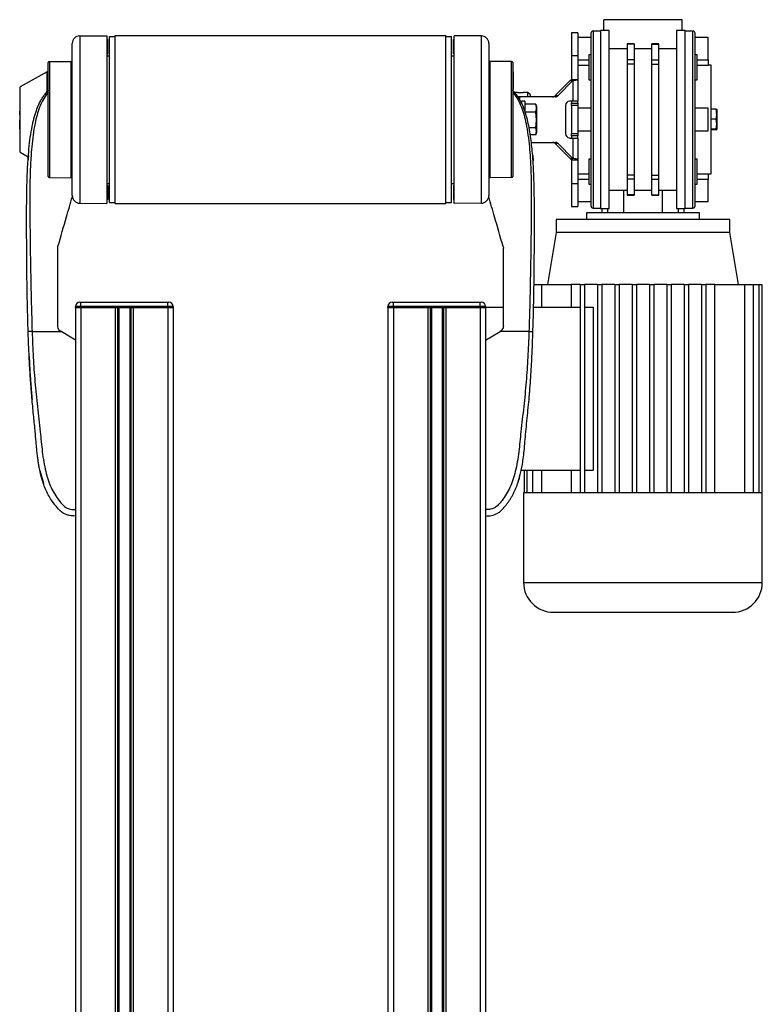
# Model space of a CAD drawing. Header units: millimetres. Extents: x 0 to 420, y 0 to 297.
# Tile 59 of 60: x 293 to 310, y 217 to 240. Entities that reach past the tile are written whole.
import ezdxf

# ---------------------------------------------------------------- set-up
doc = ezdxf.new("R2010")
doc.units = ezdxf.units.MM

msp = doc.modelspace()

# ---------------------------------------------------------------- linework, layer by layer
at = {"color": 7, "linetype": 'Continuous', "lineweight": 25}
for p, q in [((306.8409, 239.58829), (306.8409, 239.83829)), ((308.6409, 239.83829), (306.8409, 239.83829)), ((308.6409, 239.58829), (308.6409, 239.83829)), ((306.2409, 239.53829), (306.0909, 239.53829)), ((306.0909, 239.53829), (306.0909, 239.01285)), ((306.2409, 239.53829), (306.2409, 239.01285)), ((306.7659, 239.57579), (306.5909, 239.57579)), ((306.5909, 239.57579), (306.5909, 237.53829)), ((306.9659, 239.58829), (306.7659, 239.58829)), ((306.7659, 239.58829), (306.7659, 235.48829)), ((306.9659, 235.48829), (306.9659, 239.58829)), ((308.7159, 239.58829), (308.5159, 239.58829)), ((308.5159, 239.58829), (308.5159, 235.48829)), ((308.7159, 235.48829), (308.7159, 239.58829)), ((308.8909, 239.57579), (308.7159, 239.57579)), ((308.8909, 237.53829), (308.8909, 239.57579)), ((294.59066, 235.78677), (294.59066, 239.28981)), ((294.76413, 239.46481), (295.39066, 239.47027)), ((294.76413, 239.46481), (294.76413, 235.61178)), ((295.39066, 239.47027), (295.39066, 235.60631)), ((295.40816, 239.38068), (295.39066, 239.38068)), ((295.40816, 239.05418), (295.40816, 239.38068)), ((295.45216, 239.44829), (295.58066, 239.44829)), ((295.45216, 235.62829), (295.45216, 239.44829)), ((295.58066, 235.60329), (295.58066, 239.47329)), ((295.58066, 239.47329), (303.20066, 239.47329)), ((303.20066, 235.60329), (303.20066, 239.47329)), ((303.20066, 239.44829), (303.32916, 239.44829)), ((303.32916, 235.62829), (303.32916, 239.44829)), ((303.37316, 239.05418), (303.37316, 239.38068)), ((303.37316, 239.38068), (303.39066, 239.38068)), ((304.01718, 239.46481), (303.39066, 239.47027)), ((303.39066, 235.60631), (303.39066, 239.47027)), ((304.01718, 235.61178), (304.01718, 239.46481)), ((304.19066, 239.28981), (304.19066, 235.78677)), ((306.5409, 239.42579), (306.2409, 239.42579)), ((307.5359, 239.27954), (307.3759, 239.27954)), ((307.3759, 239.27954), (307.3759, 239.27613)), ((307.5359, 239.27613), (307.3759, 239.27613)), ((307.3759, 239.27613), (307.3759, 238.91255)), ((307.5359, 239.27954), (307.5359, 239.27613)), ((307.5359, 239.27613), (307.5359, 238.91255)), ((308.1059, 239.27954), (307.9459, 239.27954)), ((307.9459, 239.27613), (307.9459, 239.27954)), ((307.9459, 239.27613), (308.1059, 239.27613)), ((307.9459, 238.91255), (307.9459, 239.27613)), ((308.1059, 239.27613), (308.1059, 239.27954)), ((308.1059, 238.91255), (308.1059, 239.27613)), ((309.2409, 239.42579), (308.9409, 239.42579)), ((309.2409, 238.91581), (309.2409, 239.42579)), ((295.39066, 239.05664), (295.40816, 239.05418)), ((303.39066, 239.05664), (303.37316, 239.05418)), ((307.3759, 239.16329), (306.9659, 239.16329)), ((307.9459, 239.16329), (307.5359, 239.16329)), ((308.5159, 239.16329), (308.1059, 239.16329)), ((294.04066, 236.22808), (294.04066, 238.84851)), ((294.06544, 238.87351), (294.56587, 238.87788)), ((294.06544, 238.87351), (294.06544, 236.20308)), ((294.56587, 236.19871), (294.56587, 238.87788)), ((295.39066, 239.00779), (295.45216, 239.00779)), ((303.32916, 239.00779), (303.39066, 239.00779)), ((304.21544, 238.87788), (304.21544, 236.19871)), ((304.71587, 238.87351), (304.21544, 238.87788)), ((304.71587, 236.20308), (304.71587, 238.87351)), ((304.74066, 238.84851), (304.74066, 236.22808)), ((306.0909, 239.01285), (306.2409, 239.01285)), ((306.0909, 239.01285), (306.0909, 238.46413)), ((306.2409, 239.01285), (306.2409, 238.46413)), ((306.2409, 238.91581), (306.4909, 238.91581)), ((306.5409, 239.02787), (306.4909, 239.02787)), ((306.4909, 239.02787), (306.4909, 238.45287)), ((307.5359, 238.91255), (307.3759, 238.91255)), ((307.3759, 238.91255), (307.3759, 238.81595)), ((307.5359, 238.81595), (307.3759, 238.81595)), ((307.3759, 238.81595), (307.3759, 236.26063)), ((307.5359, 238.91255), (307.5359, 238.81595)), ((307.5359, 238.81595), (307.5359, 236.26063)), ((307.9459, 238.91255), (308.1059, 238.91255)), ((307.9459, 238.81595), (307.9459, 238.91255)), ((307.9459, 238.81595), (308.1059, 238.81595)), ((307.9459, 236.26063), (307.9459, 238.81595)), ((308.1059, 238.81595), (308.1059, 238.91255)), ((308.1059, 236.26063), (308.1059, 238.81595)), ((308.9909, 239.02787), (308.9409, 239.02787)), ((308.9909, 238.74037), (308.9909, 239.02787)), ((308.9909, 238.91581), (309.2409, 238.91581)), ((309.2409, 238.91581), (309.2409, 238.78523)), ((294.01452, 238.63829), (293.39066, 238.28829)), ((294.04066, 238.63829), (294.01452, 238.63829)), ((294.01452, 238.18266), (294.01452, 238.63829)), ((304.75066, 238.63829), (304.74066, 238.63829)), ((304.75066, 238.63829), (304.75066, 238.23829)), ((306.4909, 238.78523), (306.2409, 238.78523)), ((309.2409, 238.78523), (308.9909, 238.78523)), ((308.9909, 238.45287), (308.9909, 238.74037)), ((309.3159, 238.78829), (309.2409, 238.78829)), ((309.3159, 237.53829), (309.3159, 238.78829)), ((306.06203, 238.43494), (305.72043, 238.08957)), ((306.12542, 238.43494), (305.78383, 238.08957)), ((306.06203, 238.43494), (306.12542, 238.43494)), ((306.0909, 238.46413), (306.2409, 238.46413)), ((306.12542, 238.43494), (306.12542, 237.96329)), ((306.2409, 238.46413), (306.2409, 237.96329)), ((306.4909, 238.45287), (306.5409, 238.45287)), ((308.9409, 238.45287), (308.9909, 238.45287)), ((293.39066, 236.78829), (293.39066, 238.28829)), ((304.74066, 238.23829), (304.75066, 238.23829)), ((304.812, 238.16329), (304.78164, 238.16329)), ((305.09066, 238.16329), (305.02066, 238.16329)), ((305.14066, 238.11329), (305.09066, 238.16329)), ((305.09066, 238.06329), (305.09066, 238.16329)), ((304.85468, 238.06329), (304.86566, 238.06329)), ((304.86566, 238.06329), (304.86566, 238.04853)), ((304.89453, 238.06329), (304.86566, 238.06329)), ((305.7226, 238.06329), (304.89453, 238.06329)), ((304.89453, 238.06329), (304.89453, 238.0059)), ((305.02066, 237.96329), (304.94066, 237.96329)), ((304.94066, 237.96329), (304.94066, 237.91942)), ((305.02066, 237.96329), (305.02066, 237.73829)), ((305.14066, 238.11329), (305.14066, 238.06329)), ((305.72043, 238.08957), (305.78383, 238.08957)), ((306.12542, 237.96329), (306.05003, 237.96329)), ((306.0909, 237.96329), (306.0909, 237.91329)), ((306.0909, 237.91329), (306.2409, 237.91329)), ((306.0909, 237.86329), (306.0909, 237.91329)), ((306.2409, 237.96329), (306.12542, 237.96329)), ((306.2409, 237.91329), (306.2409, 237.96329)), ((306.2409, 237.91329), (306.2409, 237.86329)), ((293.39066, 237.80209), (293.38066, 237.80191)), ((293.39066, 237.73322), (293.38066, 237.73305)), ((293.38066, 237.71635), (293.38066, 237.73305)), ((293.38066, 237.71635), (293.39066, 237.71635)), ((293.38066, 237.69274), (293.38066, 237.71635)), ((293.38066, 237.67727), (293.38066, 237.69274)), ((293.38066, 237.69274), (293.39066, 237.69274)), ((293.38066, 237.67727), (293.39066, 237.67711)), ((293.38066, 237.64441), (293.38066, 237.67727)), ((305.27, 237.8934), (305.02066, 237.8934)), ((305.27, 237.70591), (305.02948, 237.70591)), ((305.27, 237.8934), (305.27126, 237.8873)), ((305.28732, 237.52835), (305.27, 237.70591)), ((305.28732, 237.84599), (305.27217, 237.88763)), ((305.28732, 237.84599), (305.28732, 237.79965)), ((305.28732, 237.79965), (305.28732, 237.52835)), ((305.9594, 237.86329), (305.9594, 237.21329)), ((306.2409, 237.86329), (306.0909, 237.86329)), ((306.0909, 237.86329), (306.0909, 237.21329)), ((306.2409, 237.86329), (306.2409, 237.21329)), ((306.5409, 237.80079), (306.2409, 237.80079)), ((309.2409, 237.80079), (308.9409, 237.80079)), ((309.2409, 237.27579), (309.2409, 237.80079)), ((309.42766, 237.77446), (309.3159, 237.77446)), ((309.42766, 237.77446), (309.43972, 237.76926)), ((309.44066, 237.76886), (309.44066, 237.66198)), ((293.38066, 237.64441), (293.39066, 237.64425)), ((293.38066, 237.64318), (293.38066, 237.64441)), ((293.38066, 237.64318), (293.39066, 237.643)), ((293.38066, 237.61706), (293.39066, 237.61712)), ((293.38066, 237.59674), (293.39066, 237.59658)), ((293.38066, 237.56704), (293.39066, 237.56687)), ((293.38066, 237.51865), (293.38066, 237.53547)), ((293.38066, 237.51865), (293.39066, 237.51864)), ((293.38066, 237.50292), (293.38066, 237.51865)), ((293.38066, 237.50292), (293.39066, 237.50275)), ((293.38066, 237.42523), (293.38066, 237.50292)), ((305.27, 237.3508), (305.28732, 237.52835)), ((305.28732, 237.52835), (305.28732, 237.26699)), ((306.5909, 237.53829), (306.5909, 235.50079)), ((308.8909, 235.50079), (308.8909, 237.53829)), ((309.42766, 237.54949), (309.3159, 237.54949)), ((309.3159, 236.28829), (309.3159, 237.53829)), ((309.44066, 237.43141), (309.42766, 237.54949)), ((309.44066, 237.66198), (309.44066, 237.43141)), ((293.38066, 237.42523), (293.39066, 237.42539)), ((293.38066, 237.40977), (293.38066, 237.42523)), ((293.38066, 237.40977), (293.39066, 237.40977)), ((293.38066, 237.34022), (293.38066, 237.40977)), ((293.38066, 237.32352), (293.38066, 237.34022)), ((293.38066, 237.34022), (293.39066, 237.34022)), ((293.38066, 237.32352), (293.39066, 237.32335)), ((293.38066, 237.32193), (293.38066, 237.32352)), ((293.38066, 237.32193), (293.39066, 237.32182)), ((293.38066, 237.31593), (293.38066, 237.32193)), ((293.38066, 237.31593), (293.39066, 237.31575)), ((305.27, 237.3508), (305.1179, 237.3508)), ((305.28732, 237.26699), (305.27, 237.3508)), ((305.27, 237.18319), (305.28732, 237.26699)), ((305.27217, 237.18896), (305.28732, 237.2306)), ((305.28732, 237.26699), (305.28732, 237.2306)), ((306.2409, 237.27579), (306.5409, 237.27579)), ((308.9409, 237.27579), (309.2409, 237.27579)), ((309.42766, 237.31333), (309.3159, 237.31333)), ((309.42766, 237.30213), (309.3159, 237.30213)), ((309.42766, 237.31333), (309.44066, 237.43141)), ((309.44066, 237.30773), (309.42766, 237.31333)), ((309.42766, 237.30213), (309.44066, 237.30773)), ((309.44066, 237.43141), (309.44066, 237.30773)), ((305.27, 237.18319), (305.14648, 237.18319)), ((305.16973, 237.01329), (305.7226, 237.01329)), ((306.05003, 237.11329), (306.12542, 237.11329)), ((306.0909, 237.21329), (306.2409, 237.21329)), ((306.0909, 237.16329), (306.0909, 237.21329)), ((306.2409, 237.16329), (306.0909, 237.16329)), ((306.0909, 237.16329), (306.0909, 237.11329)), ((306.12542, 237.11329), (306.12542, 236.64164)), ((306.12542, 237.11329), (306.2409, 237.11329)), ((306.2409, 237.21329), (306.2409, 237.16329)), ((306.2409, 237.11329), (306.2409, 237.16329)), ((306.2409, 237.11329), (306.2409, 236.61246)), ((293.39066, 236.78829), (293.5791, 236.68257)), ((305.78383, 236.98702), (305.72043, 236.98702)), ((305.72043, 236.98702), (306.06203, 236.64164)), ((305.78383, 236.98702), (306.12542, 236.64164)), ((293.58055, 236.69982), (293.57102, 236.58964)), ((293.58812, 236.69995), (293.58047, 236.69982)), ((305.20085, 236.69983), (305.1929, 236.69997)), ((305.20076, 236.69983), (305.21029, 236.58964)), ((305.21029, 236.58964), (305.21029, 236.58964)), ((306.06203, 236.64164), (306.12542, 236.64164)), ((306.0909, 236.61246), (306.2409, 236.61246)), ((306.0909, 236.61246), (306.0909, 236.06374)), ((306.2409, 236.61246), (306.2409, 236.06374)), ((306.5409, 236.62371), (306.4909, 236.62371)), ((306.4909, 236.62371), (306.4909, 236.04871)), ((308.9909, 236.62371), (308.9409, 236.62371)), ((308.9909, 236.33621), (308.9909, 236.62371)), ((308.9909, 236.04871), (308.9909, 236.33621)), ((294.06544, 236.20308), (294.56587, 236.19871)), ((304.71587, 236.20308), (304.21544, 236.19871)), ((306.2409, 236.29136), (306.4909, 236.29136)), ((306.4909, 236.16078), (306.2409, 236.16078)), ((307.5359, 236.26063), (307.3759, 236.26063)), ((307.3759, 236.26063), (307.3759, 236.16404)), ((307.5359, 236.16404), (307.3759, 236.16404)), ((307.3759, 236.16404), (307.3759, 235.80045)), ((307.5359, 236.26063), (307.5359, 236.16404)), ((307.5359, 236.16404), (307.5359, 235.80045)), ((307.9459, 236.26063), (308.1059, 236.26063)), ((307.9459, 236.16404), (307.9459, 236.26063)), ((307.9459, 236.16404), (308.1059, 236.16404)), ((307.9459, 235.80045), (307.9459, 236.16404)), ((308.1059, 236.16404), (308.1059, 236.26063)), ((308.1059, 235.80045), (308.1059, 236.16404)), ((308.9909, 236.29136), (309.2409, 236.29136)), ((309.2409, 236.16078), (308.9909, 236.16078)), ((309.2409, 236.29136), (309.2409, 236.16078)), ((309.2409, 236.28829), (309.3159, 236.28829)), ((309.2409, 235.65079), (309.2409, 236.16078)), ((295.39066, 236.06879), (295.45216, 236.06879)), ((295.39066, 236.01994), (295.40816, 236.0224)), ((295.40816, 236.0224), (295.40816, 235.6959)), ((303.32916, 236.06879), (303.39066, 236.06879)), ((303.37316, 236.0224), (303.37316, 235.6959)), ((303.39066, 236.01994), (303.37316, 236.0224)), ((306.0909, 236.06374), (306.2409, 236.06374)), ((306.0909, 236.06374), (306.0909, 235.53829)), ((306.2409, 236.06374), (306.2409, 235.53829)), ((306.4909, 236.04871), (306.5409, 236.04871)), ((306.9659, 235.91329), (307.3759, 235.91329)), ((307.29369, 235.91329), (307.29369, 235.38829)), ((307.5359, 235.91329), (307.9459, 235.91329)), ((308.1059, 235.91329), (308.5159, 235.91329)), ((308.18811, 235.38829), (308.18811, 235.91329)), ((308.9409, 236.04871), (308.9909, 236.04871)), ((295.40816, 235.6959), (295.39066, 235.6959)), ((303.37316, 235.6959), (303.39066, 235.6959)), ((306.2409, 235.65079), (306.5409, 235.65079)), ((307.5359, 235.80045), (307.3759, 235.80045)), ((307.3759, 235.80045), (307.3759, 235.79705)), ((307.3759, 235.79705), (307.5359, 235.79705)), ((307.5359, 235.80045), (307.5359, 235.79705)), ((307.9459, 235.80045), (308.1059, 235.80045)), ((307.9459, 235.79705), (307.9459, 235.80045)), ((307.9459, 235.79705), (308.1059, 235.79705)), ((308.1059, 235.79705), (308.1059, 235.80045)), ((308.9409, 235.65079), (309.2409, 235.65079)), ((294.76413, 235.61178), (295.39066, 235.60631)), ((295.45216, 235.62829), (295.58066, 235.62829)), ((295.58066, 235.60329), (303.20066, 235.60329)), ((303.20066, 235.62829), (303.32916, 235.62829)), ((304.01718, 235.61178), (303.39066, 235.60631)), ((306.0909, 235.53829), (306.2409, 235.53829)), ((306.5909, 235.50079), (306.7659, 235.50079)), ((306.7659, 235.48829), (306.9659, 235.48829)), ((306.7909, 235.48829), (306.7909, 235.38829)), ((306.9285, 235.38829), (306.9285, 235.48829)), ((308.5159, 235.48829), (308.7159, 235.48829)), ((308.5533, 235.48829), (308.5533, 235.38829)), ((308.6909, 235.38829), (308.6909, 235.48829)), ((308.7159, 235.50079), (308.8909, 235.50079)), ((305.7409, 235.23829), (305.7409, 234.93829)), ((309.7409, 235.23829), (305.7409, 235.23829)), ((306.4409, 235.38829), (306.4409, 235.23829)), ((309.0409, 235.38829), (306.4409, 235.38829)), ((309.0409, 235.23829), (309.0409, 235.38829)), ((309.7409, 234.93829), (309.7409, 235.23829)), ((305.7409, 234.93829), (305.5409, 233.73829)), ((309.7409, 234.93829), (305.7409, 234.93829)), ((309.9409, 233.73829), (309.7409, 234.93829)), ((294.25641, 234.57316), (294.26235, 234.61494)), ((304.51897, 234.61494), (304.5249, 234.57316)), ((305.23045, 233.73829), (305.40424, 233.73829)), ((305.40424, 233.73829), (305.40424, 233.21329)), ((305.40424, 233.73829), (306.08636, 233.73829)), ((306.2909, 233.73829), (306.08636, 233.73829)), ((306.08636, 233.73829), (306.08636, 233.21329)), ((306.2909, 233.73829), (306.3909, 233.73829)), ((306.2909, 233.73829), (306.2909, 228.93829)), ((306.3909, 233.73829), (306.3909, 228.93829)), ((306.6909, 233.73829), (306.3909, 233.73829)), ((306.6909, 233.73829), (306.7909, 233.73829)), ((306.6909, 233.73829), (306.6909, 228.93829)), ((306.7909, 233.73829), (306.7909, 228.93829)), ((307.0909, 233.73829), (306.7909, 233.73829)), ((307.0909, 233.73829), (307.1909, 233.73829)), ((307.0909, 233.73829), (307.0909, 228.93829)), ((307.1909, 233.73829), (307.1909, 228.93829)), ((307.4909, 233.73829), (307.1909, 233.73829)), ((307.4909, 233.73829), (307.5909, 233.73829)), ((307.4909, 233.73829), (307.4909, 228.93829)), ((307.5909, 233.73829), (307.5909, 228.93829)), ((307.8909, 233.73829), (307.5909, 233.73829)), ((307.8909, 233.73829), (307.9909, 233.73829)), ((307.8909, 233.73829), (307.8909, 228.93829)), ((307.9909, 233.73829), (307.9909, 228.93829)), ((308.2909, 233.73829), (307.9909, 233.73829)), ((308.2909, 233.73829), (308.3909, 233.73829)), ((308.2909, 233.73829), (308.2909, 228.93829)), ((308.3909, 233.73829), (308.3909, 228.93829)), ((308.6909, 233.73829), (308.3909, 233.73829)), ((308.6909, 233.73829), (308.7909, 233.73829)), ((308.6909, 233.73829), (308.6909, 228.93829)), ((308.7909, 233.73829), (308.7909, 228.93829)), ((309.0909, 233.73829), (308.7909, 233.73829)), ((309.0909, 233.73829), (309.1909, 233.73829)), ((309.0909, 233.73829), (309.0909, 228.93829)), ((309.1909, 233.73829), (309.1909, 228.93829)), ((309.39544, 233.73829), (309.1909, 233.73829)), ((309.39544, 228.93829), (309.39544, 233.73829)), ((309.39544, 233.73829), (310.07756, 233.73829)), ((310.07756, 233.73829), (310.07756, 228.93829)), ((310.07756, 233.73829), (310.28255, 233.73829)), ((310.28255, 233.73829), (310.28255, 228.93829)), ((310.28255, 233.73829), (310.41298, 233.73829)), ((310.41298, 233.73829), (310.41298, 228.93829)), ((310.41298, 233.73829), (310.47951, 233.73829)), ((310.47951, 233.73829), (310.47951, 228.93829)), ((294.79066, 233.2307), (294.66566, 233.2307)), ((294.66566, 233.2057), (294.66566, 233.2307)), ((294.66566, 233.2057), (294.66566, 201.8307)), ((294.66566, 233.2057), (294.79066, 233.2057)), ((294.79066, 233.2057), (294.66566, 233.2057)), ((294.76566, 233.3307), (294.79066, 233.3307)), ((294.79066, 233.2307), (294.79066, 233.3307)), ((294.79066, 233.3307), (296.79066, 233.3307)), ((294.79066, 233.2307), (294.79066, 233.2057)), ((296.79066, 233.2307), (294.79066, 233.2307)), ((294.79066, 233.2057), (294.79066, 201.8307)), ((294.79066, 233.2057), (295.58316, 233.2057)), ((294.79066, 233.2057), (296.79066, 233.2057)), ((295.58316, 233.2057), (295.58316, 201.8307)), ((295.63736, 233.2057), (295.63736, 201.8307)), ((295.66606, 233.2057), (295.66606, 201.8307)), ((295.91525, 233.2057), (295.91525, 201.8307)), ((295.94396, 233.2057), (295.94396, 201.8307)), ((295.99816, 233.2057), (295.99816, 201.8307)), ((295.99816, 233.2057), (296.79066, 233.2057)), ((296.79066, 233.2307), (296.79066, 233.3307)), ((296.79066, 233.3307), (296.81566, 233.3307)), ((296.91566, 233.2307), (296.79066, 233.2307)), ((296.79066, 233.2057), (296.79066, 233.2307)), ((296.79066, 233.2057), (296.79066, 201.8307)), ((296.79066, 233.2057), (296.91566, 233.2057)), ((296.91566, 233.2057), (296.79066, 233.2057)), ((296.91566, 233.2307), (296.91566, 233.2057)), ((296.91566, 233.2057), (296.91566, 201.8307)), ((301.86566, 233.2057), (301.86566, 233.2307)), ((301.99066, 233.2307), (301.86566, 233.2307)), ((301.86566, 233.2057), (301.86566, 201.8307)), ((301.86566, 233.2057), (301.99066, 233.2057)), ((301.99066, 233.2057), (301.86566, 233.2057)), ((301.96566, 233.3307), (301.99066, 233.3307)), ((301.99066, 233.2307), (301.99066, 233.3307)), ((301.99066, 233.3307), (303.99066, 233.3307)), ((301.99066, 233.2307), (301.99066, 233.2057)), ((303.99066, 233.2307), (301.99066, 233.2307)), ((301.99066, 233.2057), (301.99066, 201.8307)), ((301.99066, 233.2057), (302.78316, 233.2057)), ((301.99066, 233.2057), (303.99066, 233.2057)), ((302.78316, 233.2057), (302.78316, 201.8307)), ((302.83736, 233.2057), (302.83736, 201.8307)), ((302.86606, 233.2057), (302.86606, 201.8307)), ((303.11525, 233.2057), (303.11525, 201.8307)), ((303.14396, 233.2057), (303.14396, 201.8307)), ((303.19816, 233.2057), (303.19816, 201.8307)), ((303.19816, 233.2057), (303.99066, 233.2057)), ((303.99066, 233.2307), (303.99066, 233.3307)), ((303.99066, 233.3307), (304.01566, 233.3307)), ((304.11566, 233.2307), (303.99066, 233.2307)), ((303.99066, 233.2057), (303.99066, 233.2307)), ((303.99066, 233.2057), (303.99066, 201.8307)), ((303.99066, 233.2057), (304.11566, 233.2057)), ((304.11566, 233.2057), (303.99066, 233.2057)), ((304.11566, 233.2307), (304.11566, 233.2057)), ((304.11566, 233.21329), (304.5249, 233.21329)), ((304.11566, 233.2057), (304.11566, 201.8307)), ((305.22085, 233.21329), (306.2909, 233.21329)), ((306.3909, 233.21329), (306.59009, 233.21329)), ((306.59009, 233.21329), (306.59009, 229.46329)), ((293.66679, 232.65568), (294.33312, 232.65568)), ((294.33312, 232.65568), (294.3291, 232.6581)), ((294.66566, 232.45568), (294.33312, 232.65568)), ((304.11566, 232.45568), (304.44819, 232.65568)), ((304.44819, 232.65568), (304.45221, 232.6581)), ((305.11453, 232.65568), (304.44819, 232.65568)), ((294.66566, 232.45568), (294.66566, 228.55568)), ((304.11566, 232.45568), (304.11566, 228.55568)), ((293.59875, 232.08385), (293.59876, 232.08385)), ((305.17687, 231.97384), (305.18248, 232.08385)), ((293.60444, 231.97385), (293.6058, 231.94724)), ((293.61749, 231.73421), (293.65427, 231.23291)), ((305.14775, 231.48798), (305.15292, 231.56733)), ((305.16232, 231.71508), (305.16382, 231.73422)), ((293.84721, 229.45502), (293.92615, 229.16667)), ((304.85502, 229.16326), (304.91483, 229.36376)), ((304.93736, 229.46329), (306.2909, 229.46329)), ((305.00229, 229.46329), (305.00229, 228.93829)), ((305.06882, 229.46329), (305.06882, 228.93829)), ((305.19925, 229.46329), (305.19925, 228.93829)), ((305.40424, 229.46329), (305.40424, 228.93829)), ((306.08636, 229.46329), (306.08636, 228.93829)), ((306.3909, 229.46329), (306.59009, 229.46329)), ((304.9909, 228.93829), (304.9909, 226.87579)), ((305.00229, 228.93829), (304.9909, 228.93829)), ((305.06882, 228.93829), (305.00229, 228.93829)), ((305.19925, 228.93829), (305.06882, 228.93829)), ((305.40424, 228.93829), (305.19925, 228.93829)), ((306.2909, 228.93829), (305.40424, 228.93829)), ((306.6909, 228.93829), (306.2909, 228.93829)), ((307.0909, 228.93829), (306.6909, 228.93829)), ((307.4909, 228.93829), (307.0909, 228.93829)), ((307.9909, 228.93829), (307.4909, 228.93829)), ((308.3909, 228.93829), (307.9909, 228.93829)), ((308.7909, 228.93829), (308.3909, 228.93829)), ((309.1909, 228.93829), (308.7909, 228.93829)), ((310.07756, 228.93829), (309.1909, 228.93829)), ((310.28255, 228.93829), (310.07756, 228.93829)), ((310.41298, 228.93829), (310.28255, 228.93829)), ((310.47951, 228.93829), (310.41298, 228.93829)), ((310.4909, 228.93829), (310.47951, 228.93829)), ((310.4909, 226.87579), (310.4909, 228.93829)), ((304.9909, 226.87579), (307.7409, 226.87579)), ((307.7409, 226.87579), (310.4909, 226.87579))]:
    msp.add_line(p, q, dxfattribs=at)
at = {"color": 7, "linetype": 'Continuous', "lineweight": 25, "flags": 128}
for points in [[(305.20085, 236.69983), (305.20079, 236.69983), (305.20076, 236.69983)], [(293.60397, 231.97384), (293.60397, 231.97384), (293.60397, 231.97385)], [(305.17734, 231.97386), (305.17734, 231.97385), (305.17735, 231.97384)], [(305.17735, 231.97384), (305.17734, 231.97384), (305.17734, 231.97385)]]:
    msp.add_lwpolyline(points, dxfattribs=at)
at = {"color": 7, "linetype": 'Continuous', "lineweight": 25}
for centre, radius, start, end in [((306.5909, 239.52579), 0.05, 90, 180), ((308.8909, 239.52579), 0.05, 0, 90), ((294.76566, 239.28981), 0.175, 90.5, 180), ((304.01566, 239.28981), 0.175, 0, 89.5), ((294.06566, 238.84851), 0.025, 90.5, 180), ((294.56566, 238.90288), 0.025, 270.5, 0), ((304.21566, 238.90288), 0.025, 180, 269.5), ((304.71566, 238.84851), 0.025, 0, 89.5), ((305.65848, 238.14947), 0.08618, 270.482371, 315.964056), ((305.72187, 238.14947), 0.08618, 270.482371, 315.964056), ((306.05495, 237.86776), 0.09566, 92.952141, 182.675337), ((305.65848, 236.92712), 0.08618, 44.035944, 89.517629), ((305.72187, 236.92712), 0.08618, 44.035944, 89.517629), ((306.05495, 237.20883), 0.09566, 177.324663, 267.047859), ((294.06566, 236.22808), 0.025, 180, 269.5), ((294.56566, 236.17371), 0.025, 0, 89.5), ((304.21566, 236.17371), 0.025, 90.5, 180), ((304.71566, 236.22808), 0.025, 270.5, 0), ((294.76566, 235.78677), 0.175, 180, 269.5), ((304.01566, 235.78677), 0.175, 270.5, 0), ((306.5909, 235.55079), 0.05, 180, 270), ((308.8909, 235.55079), 0.05, 270, 0), ((294.76566, 233.2307), 0.1, 90, 180), ((296.81566, 233.2307), 0.1, 0, 90), ((301.96566, 233.2307), 0.1, 90, 180), ((304.01566, 233.2307), 0.1, 0, 90), ((305.6784, 226.87579), 0.6875, 180, 270), ((309.8034, 226.87579), 0.6875, 270, 0)]:
    msp.add_arc(centre, radius, start, end, dxfattribs=at)
for points, knots in [([(306.5409, 239.52579), (306.5409, 239.52252), (306.5409, 239.51598), (306.5409, 239.46316), (306.5409, 239.37992), (306.5409, 239.26415), (306.5409, 239.12069), (306.5409, 239.00266), (306.5409, 238.94367)], [0, 0, 0, 0, 0.1666145, 0.33340129, 0.50000005, 0.66661455, 0.83338947, 1, 1, 1, 1]), ([(308.9409, 238.94367), (308.9409, 238.99836), (308.9409, 239.10993), (308.9409, 239.2503), (308.9409, 239.35846), (308.9409, 239.43574), (308.9409, 239.48692), (308.9409, 239.51966), (308.9409, 239.52374), (308.9409, 239.52579)], [0, 0, 0, 0, 0.154037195, 0.314245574, 0.479903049, 0.607550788, 0.737214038, 0.868256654, 1, 1, 1, 1]), ([(306.5409, 238.94367), (306.5409, 238.88005), (306.5409, 238.75275), (306.5409, 238.5346), (306.5409, 238.30111), (306.5409, 238.05415), (306.5409, 237.79845), (306.5409, 237.53828), (306.5409, 237.27811), (306.5409, 237.02242), (306.5409, 236.77546), (306.5409, 236.54197), (306.5409, 236.32383), (306.5409, 236.19653), (306.5409, 236.13292)], [0, 0, 0, 0, 0.08330921, 0.16670062, 0.25, 0.33330707, 0.41670046, 0.50000002, 0.58330727, 0.66670065, 0.75000003, 0.83330728, 0.91669474, 1, 1, 1, 1]), ([(308.9409, 236.13292), (308.9409, 236.19158), (308.9409, 236.31126), (308.9409, 236.5188), (308.9409, 236.729), (308.9409, 236.93538), (308.9409, 237.13102), (308.9409, 237.33303), (308.9409, 237.53829), (308.9409, 237.74356), (308.9409, 237.94556), (308.9409, 238.1412), (308.9409, 238.3476), (308.9409, 238.55779), (308.9409, 238.76533), (308.9409, 238.88501), (308.9409, 238.94367)], [0, 0, 0, 0, 0.0770186, 0.15712279, 0.23995153, 0.3037754, 0.36860702, 0.43412833, 0.5, 0.56587168, 0.63139298, 0.69622461, 0.76004848, 0.84288465, 0.92298862, 1, 1, 1, 1]), ([(293.57556, 232.65237), (293.56961, 232.85573), (293.5577, 233.26238), (293.54807, 233.86948), (293.54301, 234.40337), (293.54095, 234.86584), (293.54058, 235.15747), (293.54071, 235.34824), (293.54089, 235.43576), (293.54121, 235.52013), (293.54169, 235.60267), (293.5424, 235.68815), (293.54344, 235.78006), (293.54509, 235.89057), (293.54748, 236.00786), (293.55079, 236.13029), (293.55481, 236.24876), (293.56033, 236.37965), (293.56767, 236.51781), (293.57991, 236.70266), (293.5994, 236.92511), (293.63277, 237.1897), (293.66939, 237.3938), (293.70361, 237.54037), (293.72877, 237.63397), (293.75818, 237.72796), (293.79115, 237.81741), (293.8297, 237.90555), (293.87398, 237.98966), (293.92549, 238.07039), (293.9835, 238.14772), (294.02824, 238.19469), (294.05231, 238.21995)], [0, 0, 0, 0, 0.10501624, 0.21000012, 0.3148093, 0.38417565, 0.45402283, 0.46974914, 0.48595735, 0.50078255, 0.51489215, 0.53016847, 0.54660973, 0.56420695, 0.58951768, 0.60961461, 0.62993527, 0.65313231, 0.67956677, 0.7034488, 0.75098221, 0.79627837, 0.84125889, 0.85770847, 0.87473965, 0.89224616, 0.91011436, 0.92619338, 0.9450023, 0.96297697, 0.98008872, 1, 1, 1, 1]), ([(294.04066, 238.16705), (294.03367, 238.15924), (293.98685, 238.1069), (293.91596, 237.99572), (293.83697, 237.82695), (293.77837, 237.64207), (293.7276, 237.42643), (293.6871, 237.18103), (293.65652, 236.9119), (293.63278, 236.6001), (293.61798, 236.24863), (293.61119, 235.77924), (293.61536, 235.2291), (293.62316, 234.59368), (293.63356, 233.95188), (293.64686, 233.30498), (293.66014, 232.87207), (293.66679, 232.65568)], [0, 0, 0, 0, 0.00615944, 0.0412947, 0.07659433, 0.11181153, 0.14731687, 0.19449532, 0.24197954, 0.28942615, 0.36035474, 0.43139991, 0.54522396, 0.65908354, 0.77283871, 0.88645381, 1, 1, 1, 1]), ([(305.20576, 232.65237), (305.21021, 232.79906), (305.2193, 233.09887), (305.22832, 233.55458), (305.23477, 234.01439), (305.23818, 234.41378), (305.2399, 234.75387), (305.24059, 235.02536), (305.24075, 235.29508), (305.24018, 235.57386), (305.23785, 235.80326), (305.23463, 235.96936), (305.23261, 236.05392), (305.23035, 236.13366), (305.22806, 236.20315), (305.22545, 236.27272), (305.22272, 236.33777), (305.21945, 236.40703), (305.21594, 236.47361), (305.2122, 236.5375), (305.20827, 236.59867), (305.20065, 236.70706), (305.18789, 236.85843), (305.16572, 237.05829), (305.13754, 237.25338), (305.10078, 237.44768), (305.05349, 237.6376), (304.99184, 237.82149), (304.90924, 237.99357), (304.82835, 238.11008), (304.76528, 238.18298), (304.74083, 238.2079), (304.729, 238.21995)], [0, 0, 0, 0, 0.0757702, 0.15485711, 0.23590506, 0.31485054, 0.36399108, 0.41519555, 0.45865907, 0.50762015, 0.56426777, 0.58171923, 0.5968623, 0.60967945, 0.62453602, 0.63416312, 0.64698127, 0.65929869, 0.67111214, 0.6824202, 0.69322322, 0.70352316, 0.73970395, 0.77276709, 0.80790749, 0.84137847, 0.87484774, 0.91020132, 0.94506666, 0.98012916, 0.9903909, 1, 1, 1, 1]), ([(304.74066, 238.16705), (304.74764, 238.15924), (304.79446, 238.1069), (304.86535, 237.99572), (304.94435, 237.82695), (305.00294, 237.64207), (305.05371, 237.42643), (305.09421, 237.18103), (305.12479, 236.9119), (305.14853, 236.6001), (305.16333, 236.24863), (305.17012, 235.77924), (305.16595, 235.2291), (305.15816, 234.59368), (305.14775, 233.95188), (305.13446, 233.30498), (305.12117, 232.87207), (305.11453, 232.65568)], [0, 0, 0, 0, 0.006159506, 0.04129477, 0.076594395, 0.111811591, 0.147316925, 0.194495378, 0.241979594, 0.2894262, 0.360354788, 0.431399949, 0.545223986, 0.659083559, 0.772838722, 0.886453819, 1, 1, 1, 1]), ([(305.02066, 238.16329), (305.01951, 238.1631), (305.01722, 238.1627), (304.99941, 238.15994), (304.97304, 238.15683), (304.93986, 238.15455), (304.90409, 238.15418), (304.86988, 238.15583), (304.84053, 238.15881), (304.82015, 238.1617), (304.81025, 238.16336), (304.81164, 238.16313), (304.812, 238.16307)], [0, 0, 0, 0, 0.10634979, 0.21266433, 0.31989791, 0.42779008, 0.53466558, 0.64043121, 0.74672471, 0.85435244, 0.96205838, 1, 1, 1, 1]), ([(305.28732, 237.79965), (305.28431, 237.82942), (305.28114, 237.86086), (305.27056, 237.89176), (305.27, 237.8934)], [0, 0, 0, 0, 0.9470257, 1, 1, 1, 1]), ([(305.27, 237.70591), (305.27213, 237.71229), (305.28248, 237.74324), (305.28518, 237.77469), (305.28732, 237.79965)], [0, 0, 0, 0, 0.20618569, 1, 1, 1, 1]), ([(309.44066, 237.66198), (309.4384, 237.69769), (309.43602, 237.73541), (309.42808, 237.77249), (309.42766, 237.77446)], [0, 0, 0, 0, 0.9470257, 1, 1, 1, 1]), ([(309.42766, 237.54949), (309.42926, 237.55715), (309.43703, 237.59429), (309.43905, 237.63202), (309.44066, 237.66198)], [0, 0, 0, 0, 0.206185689, 1, 1, 1, 1]), ([(293.58066, 236.69977), (293.57947, 236.68674), (293.57613, 236.65005), (293.57299, 236.61333), (293.57096, 236.58965)], [0, 0, 0, 0, 0.35496361, 1, 1, 1, 1]), ([(305.20029, 236.70695), (305.20033, 236.70655), (305.20092, 236.69916), (305.20088, 236.6995), (305.20085, 236.69983)], [0, 0, 0, 0, 0.05453467, 1, 1, 1, 1]), ([(306.5409, 236.13292), (306.5409, 236.07393), (306.5409, 235.95588), (306.5409, 235.81243), (306.5409, 235.69666), (306.5409, 235.61342), (306.5409, 235.56061), (306.5409, 235.55406), (306.5409, 235.55079)], [0, 0, 0, 0, 0.166618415, 0.333401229, 0.499999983, 0.666614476, 0.833401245, 1, 1, 1, 1]), ([(308.9409, 235.55079), (308.9409, 235.55284), (308.9409, 235.55693), (308.9409, 235.58966), (308.9409, 235.64085), (308.9409, 235.71813), (308.9409, 235.82629), (308.9409, 235.96667), (308.9409, 236.07823), (308.9409, 236.13292)], [0, 0, 0, 0, 0.13174335, 0.26278596, 0.39244922, 0.52009696, 0.6857693, 0.84597725, 1, 1, 1, 1]), ([(294.26235, 234.61494), (294.32837, 234.84262), (294.44005, 235.22773), (294.55011, 235.60723), (294.5951, 235.76237)], [0, 0, 0, 0, 0.59121119, 1, 1, 1, 1]), ([(304.51897, 234.61494), (304.45294, 234.84262), (304.34126, 235.22773), (304.2312, 235.60723), (304.18622, 235.76237)], [0, 0, 0, 0, 0.591211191, 1, 1, 1, 1]), ([(294.25641, 232.78664), (294.25641, 232.93591), (294.25641, 233.23446), (294.25641, 233.68208), (294.25641, 234.12891), (294.25641, 234.42508), (294.25641, 234.57316)], [0, 0, 0, 0, 0.2489383, 0.49787971, 0.74893157, 1, 1, 1, 1]), ([(304.5249, 232.78664), (304.5249, 232.93591), (304.5249, 233.23446), (304.5249, 233.68208), (304.5249, 234.12891), (304.5249, 234.42508), (304.5249, 234.57316)], [0, 0, 0, 0, 0.2489383, 0.49787971, 0.74893157, 1, 1, 1, 1]), ([(294.3291, 232.6581), (294.31559, 232.6682), (294.28856, 232.68839), (294.26193, 232.73442), (294.25828, 232.76895), (294.25641, 232.78664)], [0, 0, 0, 0, 0.32777673, 0.65559959, 1, 1, 1, 1]), ([(304.5249, 232.78664), (304.52322, 232.76991), (304.51986, 232.73644), (304.49422, 232.68987), (304.46652, 232.66892), (304.45221, 232.6581)], [0, 0, 0, 0, 0.32600015, 0.65198214, 1, 1, 1, 1]), ([(293.66679, 232.65568), (293.65501, 232.65528), (293.63061, 232.65446), (293.60016, 232.65338), (293.57939, 232.6526), (293.5768, 232.65244), (293.57556, 232.65237)], [0, 0, 0, 0, 0.241201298, 0.5, 0.758798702, 1, 1, 1, 1]), ([(294.66566, 228.40568), (294.61762, 228.40772), (294.54456, 228.41083), (294.44997, 228.43853), (294.37298, 228.47598), (294.30021, 228.53554), (294.23401, 228.61037), (294.16377, 228.69761), (294.092, 228.80254), (294.02122, 228.92829), (293.9601, 229.06265), (293.89176, 229.25157), (293.85205, 229.41342), (293.82799, 229.54153), (293.8204, 229.58502), (293.81321, 229.62943), (293.8064, 229.67476), (293.79995, 229.721), (293.79278, 229.77643), (293.78333, 229.85648), (293.77496, 229.93778), (293.76782, 230.01343), (293.76278, 230.0694), (293.75744, 230.13068), (293.75177, 230.19723), (293.74563, 230.26903), (293.73122, 230.43355), (293.70309, 230.70507), (293.66536, 231.08053), (293.63354, 231.4742), (293.60922, 231.86164), (293.58977, 232.25532), (293.58043, 232.51636), (293.57556, 232.65237)], [0, 0, 0, 0, 0.030960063, 0.047093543, 0.063329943, 0.085979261, 0.107265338, 0.127838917, 0.158305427, 0.18925247, 0.220909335, 0.253496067, 0.318825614, 0.328141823, 0.337638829, 0.347317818, 0.357179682, 0.367224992, 0.377453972, 0.393248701, 0.419253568, 0.430203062, 0.442295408, 0.455529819, 0.469903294, 0.485410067, 0.502041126, 0.576499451, 0.661601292, 0.745596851, 0.831404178, 0.912163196, 1, 1, 1, 1]), ([(293.66679, 232.65568), (293.67458, 232.45673), (293.68968, 232.07135), (293.72929, 231.49444), (293.78506, 230.92424), (293.84226, 230.46403), (293.87667, 230.11782), (293.90041, 229.88575), (293.93275, 229.65643), (293.97639, 229.43894), (294.0321, 229.24207), (294.10149, 229.06694), (294.1848, 228.90815), (294.27683, 228.77471), (294.35508, 228.68073), (294.41314, 228.62512), (294.45525, 228.59506), (294.50058, 228.57554), (294.57049, 228.55756), (294.62673, 228.55645), (294.66566, 228.55568)], [0, 0, 0, 0, 0.1345803, 0.26068914, 0.39082578, 0.52181644, 0.5741497, 0.62601194, 0.67949707, 0.73064361, 0.77586761, 0.81764306, 0.85781887, 0.89689395, 0.92715545, 0.94043218, 0.95125664, 0.96201285, 0.97370949, 1, 1, 1, 1]), ([(305.11453, 232.65568), (305.10673, 232.45673), (305.09163, 232.07135), (305.05203, 231.49444), (304.99625, 230.92424), (304.93906, 230.46403), (304.90464, 230.11782), (304.8809, 229.88575), (304.84856, 229.65643), (304.80492, 229.43894), (304.74922, 229.24207), (304.67983, 229.06694), (304.59652, 228.90815), (304.50448, 228.77471), (304.42623, 228.68073), (304.36817, 228.62512), (304.32606, 228.59506), (304.28073, 228.57554), (304.21082, 228.55756), (304.15458, 228.55645), (304.11566, 228.55568)], [0, 0, 0, 0, 0.1345803, 0.26068914, 0.39082578, 0.52181644, 0.5741497, 0.62601194, 0.67949707, 0.73064361, 0.77586761, 0.81764306, 0.85781887, 0.89689395, 0.92715545, 0.94043218, 0.95125664, 0.96201285, 0.97370949, 1, 1, 1, 1]), ([(304.11566, 228.40568), (304.1619, 228.40759), (304.25894, 228.41161), (304.38177, 228.45689), (304.47604, 228.53017), (304.53678, 228.59824), (304.58052, 228.65148), (304.60054, 228.67754), (304.62058, 228.7041), (304.64883, 228.74342), (304.68771, 228.8029), (304.72422, 228.86453), (304.75834, 228.92829), (304.79007, 228.9942), (304.81943, 229.06223), (304.84644, 229.13239), (304.87387, 229.2126), (304.90244, 229.30919), (304.93179, 229.42881), (304.95939, 229.56992), (304.98393, 229.73286), (305.00498, 229.91767), (305.02354, 230.12396), (305.04241, 230.35245), (305.06645, 230.59353), (305.0922, 230.84173), (305.11612, 231.0911), (305.13739, 231.34428), (305.15561, 231.59814), (305.1707, 231.8456), (305.18276, 232.07732), (305.19177, 232.27736), (305.19823, 232.43923), (305.20258, 232.55829), (305.20485, 232.62545), (305.20576, 232.65237)], [0, 0, 0, 0, 0.029860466, 0.062660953, 0.082420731, 0.106505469, 0.121436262, 0.126956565, 0.127735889, 0.142931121, 0.158217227, 0.173622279, 0.189175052, 0.204904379, 0.220838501, 0.237004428, 0.253427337, 0.275546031, 0.302006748, 0.332898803, 0.368320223, 0.40833927, 0.452946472, 0.502012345, 0.556326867, 0.609328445, 0.663089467, 0.718023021, 0.773325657, 0.827369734, 0.878051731, 0.92309599, 0.95662599, 0.982617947, 1, 1, 1, 1]), ([(305.11453, 232.65568), (305.1263, 232.65528), (305.1507, 232.65446), (305.18115, 232.65338), (305.20193, 232.6526), (305.20451, 232.65244), (305.20576, 232.65237)], [0, 0, 0, 0, 0.2412013, 0.5, 0.7587987, 1, 1, 1, 1]), ([(293.59876, 232.08385), (293.60016, 232.05346), (293.60186, 232.01679), (293.60366, 231.98012), (293.60397, 231.97384)], [0, 0, 0, 0, 0.82861496, 1, 1, 1, 1]), ([(293.60397, 231.97384), (293.60412, 231.97118), (293.6044, 231.96586), (293.60659, 231.92439), (293.60993, 231.86338), (293.61378, 231.79605), (293.61644, 231.7517), (293.61749, 231.73421)], [0, 0, 0, 0, 0.21559171, 0.43122749, 0.64589381, 0.86039202, 1, 1, 1, 1]), ([(293.61026, 231.85963), (293.61133, 231.83821), (293.6175, 231.71423), (293.62629, 231.5904), (293.63356, 231.48798)], [0, 0, 0, 0, 0.17283763, 1, 1, 1, 1]), ([(293.63111, 231.52215), (293.63347, 231.48944), (293.63778, 231.42953), (293.64466, 231.34066), (293.65097, 231.26247), (293.65671, 231.19413), (293.6613, 231.14126), (293.66428, 231.10757), (293.6654, 231.09506), (293.66587, 231.08993)], [0, 0, 0, 0, 0.26928042, 0.4931356, 0.67338446, 0.81354162, 0.92111452, 0.96761567, 1, 1, 1, 1]), ([(305.11853, 231.12592), (305.12048, 231.14784), (305.12578, 231.20728), (305.13029, 231.26346), (305.13315, 231.29892)], [0, 0, 0, 0, 0.368825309, 1, 1, 1, 1]), ([(304.7312, 228.87825), (304.7312, 228.87825), (304.73118, 228.87825), (304.73118, 228.87826), (304.7312, 228.87826), (304.73121, 228.87826)], [0, 0, 0, 0, 0.05646486, 0.55100991, 1, 1, 1, 1]), ([(294.66566, 228.55568), (294.66566, 228.536), (294.66566, 228.49664), (294.66566, 228.4471), (294.66566, 228.41247), (294.66566, 228.40797), (294.66566, 228.40572)], [0, 0, 0, 0, 0.24994591, 0.49973814, 0.74942403, 1, 1, 1, 1]), ([(304.11566, 228.55568), (304.11566, 228.536), (304.11566, 228.49664), (304.11566, 228.4471), (304.11566, 228.41247), (304.11566, 228.40797), (304.11566, 228.40572)], [0, 0, 0, 0, 0.24994591, 0.49973814, 0.74942403, 1, 1, 1, 1]), ([(305.6784, 226.18829), (305.68136, 226.18829), (305.68736, 226.18829), (305.73688, 226.18829), (305.81184, 226.18829), (305.90642, 226.18829), (306.01242, 226.18829), (306.13714, 226.18829), (306.27992, 226.18829), (306.43812, 226.18829), (306.60909, 226.18829), (306.79051, 226.18829), (306.99807, 226.18829), (307.23153, 226.18829), (307.48678, 226.18829), (307.65706, 226.18829), (307.7409, 226.18829)], [0, 0, 0, 0, 0.0776261, 0.15766322, 0.23995135, 0.30427505, 0.36860689, 0.43429928, 0.49999998, 0.56569237, 0.63139307, 0.69571678, 0.76004861, 0.84232954, 0.92237207, 1, 1, 1, 1]), ([(307.7409, 226.18829), (307.82474, 226.18829), (307.99502, 226.18829), (308.25027, 226.18829), (308.48372, 226.18829), (308.69128, 226.18829), (308.8727, 226.18829), (309.04367, 226.18829), (309.20187, 226.18829), (309.34465, 226.18829), (309.46938, 226.18829), (309.57538, 226.18829), (309.66996, 226.18829), (309.74492, 226.18829), (309.79444, 226.18829), (309.80044, 226.18829), (309.8034, 226.18829)], [0, 0, 0, 0, 0.077631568, 0.157663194, 0.239951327, 0.304275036, 0.368606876, 0.434299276, 0.499999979, 0.565692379, 0.631393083, 0.695716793, 0.760048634, 0.842329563, 0.9223666, 1, 1, 1, 1])]:
    msp.add_open_spline(points, degree=3, knots=knots, dxfattribs=at)
for points in [[(306.06203, 238.43494), (306.06615, 238.43737), (306.0744, 238.44224), (306.08357, 238.44954), (306.08974, 238.45683), (306.09051, 238.4617), (306.0909, 238.46413)], [(306.12542, 238.43494), (306.14192, 238.43737), (306.1749, 238.44224), (306.21158, 238.44954), (306.23625, 238.45683), (306.23935, 238.4617), (306.2409, 238.46413)], [(306.0909, 236.61246), (306.09051, 236.61489), (306.08974, 236.61975), (306.08357, 236.62705), (306.0744, 236.63435), (306.06615, 236.63921), (306.06203, 236.64164)], [(306.2409, 236.61246), (306.23935, 236.61489), (306.23625, 236.61975), (306.21158, 236.62705), (306.1749, 236.63435), (306.14192, 236.63921), (306.12542, 236.64164)]]:
    msp.add_open_spline(points, degree=3, dxfattribs=at)

doc.saveas('drawing.dxf')
